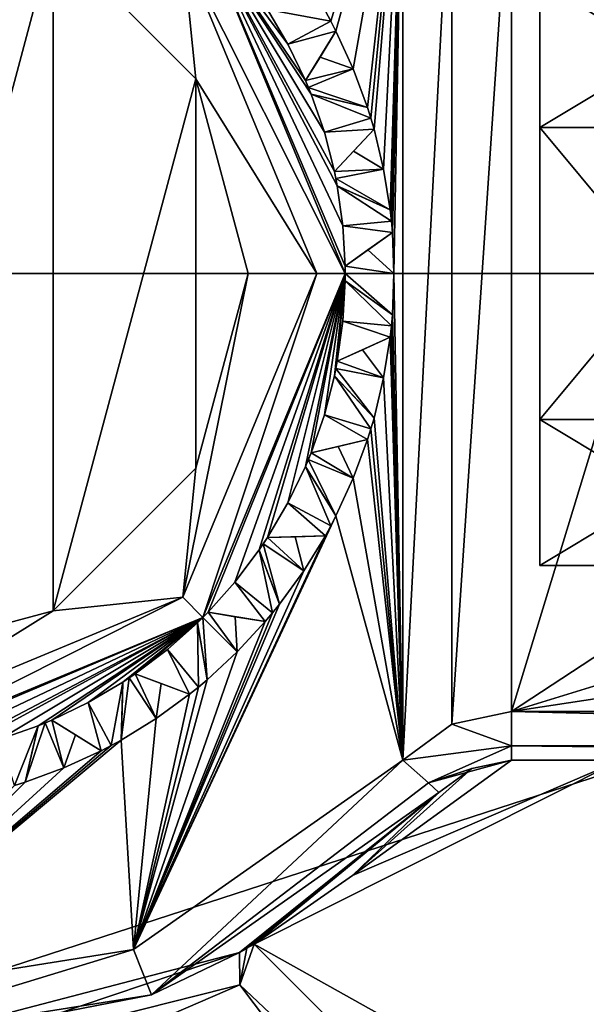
# Model space of a CAD drawing. Header units: millimetres. Extents: x -94 to 205, y -120 to 508.
# Tile 43 of 161: x 1.65 to 7.48, y -7.51 to 2.61. Entities that reach past the tile are written whole.
import ezdxf

# ---------------------------------------------------------------- set-up
doc = ezdxf.new("R2010")
doc.units = ezdxf.units.MM
doc.header["$LTSCALE"] = 65.185185
for name, color, linetype in [('151', 7, 'CONTINUOUS'), ('153', 7, 'CONTINUOUS'), ('154', 7, 'CONTINUOUS'), ('155', 7, 'CONTINUOUS'), ('156', 7, 'CONTINUOUS'), ('157', 7, 'CONTINUOUS'), ('158', 7, 'CONTINUOUS'), ('167', 7, 'CONTINUOUS'), ('171', 7, 'CONTINUOUS'), ('24', 7, 'CONTINUOUS'), ('26', 7, 'CONTINUOUS'), ('29', 7, 'CONTINUOUS'), ('30', 7, 'CONTINUOUS'), ('300', 7, 'CONTINUOUS'), ('31', 7, 'CONTINUOUS'), ('312', 7, 'CONTINUOUS'), ('314', 7, 'CONTINUOUS'), ('315', 7, 'CONTINUOUS'), ('316', 7, 'CONTINUOUS'), ('32', 7, 'CONTINUOUS'), ('33', 7, 'CONTINUOUS'), ('333', 7, 'CONTINUOUS'), ('334', 7, 'CONTINUOUS'), ('335', 7, 'CONTINUOUS'), ('34', 7, 'CONTINUOUS'), ('35', 7, 'CONTINUOUS'), ('36', 7, 'CONTINUOUS'), ('37', 7, 'CONTINUOUS'), ('38', 7, 'CONTINUOUS'), ('39', 7, 'CONTINUOUS'), ('40', 7, 'CONTINUOUS'), ('41', 7, 'CONTINUOUS'), ('42', 7, 'CONTINUOUS'), ('43', 7, 'CONTINUOUS'), ('44', 7, 'CONTINUOUS'), ('45', 7, 'CONTINUOUS'), ('46', 7, 'CONTINUOUS'), ('47', 7, 'CONTINUOUS'), ('48', 7, 'CONTINUOUS'), ('49', 7, 'CONTINUOUS'), ('50', 7, 'CONTINUOUS'), ('51', 7, 'CONTINUOUS'), ('52', 7, 'CONTINUOUS'), ('53', 7, 'CONTINUOUS'), ('54', 7, 'CONTINUOUS'), ('55', 7, 'CONTINUOUS'), ('56', 7, 'CONTINUOUS'), ('57', 7, 'CONTINUOUS'), ('58', 7, 'CONTINUOUS'), ('59', 7, 'CONTINUOUS'), ('60', 7, 'CONTINUOUS'), ('61', 7, 'CONTINUOUS'), ('784', 7, 'CONTINUOUS'), ('785', 7, 'CONTINUOUS'), ('849', 7, 'CONTINUOUS'), ('853', 7, 'CONTINUOUS'), ('859', 7, 'CONTINUOUS'), ('860', 7, 'CONTINUOUS'), ('861', 7, 'CONTINUOUS'), ('862', 7, 'CONTINUOUS'), ('863', 7, 'CONTINUOUS'), ('864', 7, 'CONTINUOUS'), ('888', 7, 'CONTINUOUS'), ('889', 7, 'CONTINUOUS')]:
    doc.layers.add(name, color=color, linetype=linetype)

msp = doc.modelspace()

# ---------------------------------------------------------------- linework, layer by layer
at = {"layer": '151', "linetype": 'CONTINUOUS'}
for points in [[(4.41, 2.357, 55), (4.199, 2.714, 55), (4.851, 2.593, 55), (4.41, 2.357, 55)], [(4.851, 2.593, 55), (4.199, 2.714, 55), (4.795, 2.695, 55), (4.851, 2.593, 55)], [(4.904, 2.49, 55), (4.41, 2.357, 55), (4.851, 2.593, 55), (4.904, 2.49, 55)], [(4.59, 1.984, 55), (4.41, 2.357, 55), (4.904, 2.49, 55), (4.59, 1.984, 55)]]:
    msp.add_3dface(points, dxfattribs=at)
at = {"layer": '153', "linetype": 'CONTINUOUS'}
for points in [[(4.795, 2.695, 43), (4.851, 2.593, 43), (4.795, 2.695, 55), (4.795, 2.695, 43)], [(4.851, 2.593, 43), (4.851, 2.593, 55), (4.795, 2.695, 55), (4.851, 2.593, 43)], [(4.851, 2.593, 43), (4.904, 2.49, 43), (4.851, 2.593, 55), (4.851, 2.593, 43)], [(4.904, 2.49, 43), (4.904, 2.49, 55), (4.851, 2.593, 55), (4.904, 2.49, 43)]]:
    msp.add_3dface(points, dxfattribs=at)
at = {"layer": '154', "linetype": 'CONTINUOUS'}
for points in [[(4.904, 2.49, 43), (4.59, 1.984, 55), (4.904, 2.49, 55), (4.904, 2.49, 43)], [(4.59, 1.984, 55), (4.904, 2.49, 43), (4.74, 2.225, 43.264), (4.59, 1.984, 55)], [(4.59, 1.984, 43.5), (4.59, 1.984, 55), (4.74, 2.225, 43.264), (4.59, 1.984, 43.5)]]:
    msp.add_3dface(points, dxfattribs=at)
at = {"layer": '155', "linetype": 'CONTINUOUS'}
for points in [[(4.785, 1.451, 55), (4.648, 1.843, 55), (5.263, 1.597, 55), (4.785, 1.451, 55)], [(5.263, 1.597, 55), (4.648, 1.843, 55), (5.228, 1.707, 55), (5.263, 1.597, 55)], [(5.296, 1.485, 55), (4.785, 1.451, 55), (5.263, 1.597, 55), (5.296, 1.485, 55)], [(4.888, 1.05, 55), (4.785, 1.451, 55), (5.296, 1.485, 55), (4.888, 1.05, 55)]]:
    msp.add_3dface(points, dxfattribs=at)
at = {"layer": '156', "linetype": 'CONTINUOUS'}
for points in [[(4.648, 1.843, 55), (4.648, 1.843, 43.5), (5.228, 1.707, 55), (4.648, 1.843, 55)], [(5.228, 1.707, 55), (4.648, 1.843, 43.5), (4.925, 1.778, 43.264), (5.228, 1.707, 55)], [(5.228, 1.707, 43), (5.228, 1.707, 55), (4.925, 1.778, 43.264), (5.228, 1.707, 43)]]:
    msp.add_3dface(points, dxfattribs=at)
at = {"layer": '157', "linetype": 'CONTINUOUS'}
for points in [[(5.228, 1.707, 43), (5.263, 1.597, 43), (5.228, 1.707, 55), (5.228, 1.707, 43)], [(5.263, 1.597, 43), (5.263, 1.597, 55), (5.228, 1.707, 55), (5.263, 1.597, 43)], [(5.263, 1.597, 43), (5.296, 1.485, 43), (5.263, 1.597, 55), (5.263, 1.597, 43)], [(5.296, 1.485, 43), (5.296, 1.485, 55), (5.263, 1.597, 55), (5.296, 1.485, 43)]]:
    msp.add_3dface(points, dxfattribs=at)
at = {"layer": '158', "linetype": 'CONTINUOUS'}
for points in [[(5.296, 1.485, 43), (4.888, 1.05, 55), (5.296, 1.485, 55), (5.296, 1.485, 43)], [(4.888, 1.05, 55), (5.296, 1.485, 43), (5.083, 1.257, 43.264), (4.888, 1.05, 55)], [(4.888, 1.05, 43.5), (4.888, 1.05, 55), (5.083, 1.257, 43.264), (4.888, 1.05, 43.5)]]:
    msp.add_3dface(points, dxfattribs=at)
at = {"layer": '167', "linetype": 'CONTINUOUS'}
for points in [[(7.828, -5, 67.5), (6.708, -5, 67.5), (6.708, -5, 43.5), (7.828, -5, 67.5)], [(20.125, -5, 68), (7.828, -5, 67.5), (6.708, -5, 43.5), (20.125, -5, 68)], [(20.125, -5, 43.5), (20.125, -5, 68), (6.708, -5, 43.5), (20.125, -5, 43.5)]]:
    msp.add_3dface(points, dxfattribs=at)
at = {"layer": '171', "linetype": 'CONTINUOUS'}
for points in [[(6.708, -5, 43.5), (6.708, -5, 67.5), (6.3, -5.087, 67.5), (6.708, -5, 43.5)], [(6.708, -5, 43.5), (6.3, -5.087, 67.5), (6.3, -5.087, 43.5), (6.708, -5, 43.5)], [(6.3, -5.087, 67.5), (5.963, -5.333, 67.5), (6.3, -5.087, 43.5), (6.3, -5.087, 67.5)], [(6.3, -5.087, 43.5), (5.963, -5.333, 67.5), (5.963, -5.333, 43.5), (6.3, -5.087, 43.5)]]:
    msp.add_3dface(points, dxfattribs=at)
at = {"layer": '24', "linetype": 'CONTINUOUS'}
for points in [[(-23.5, 0, 71), (23.5, 0, 71), (19.017, 13.807, 71), (-23.5, 0, 71)], [(-19.017, 13.807, 71), (-23.5, 0, 71), (19.017, 13.807, 71), (-19.017, 13.807, 71)], [(-19.017, -13.807, 71), (23.5, 0, 71), (-23.5, 0, 71), (-19.017, -13.807, 71)], [(19.017, -13.807, 71), (23.5, 0, 71), (-19.017, -13.807, 71), (19.017, -13.807, 71)]]:
    msp.add_3dface(points, dxfattribs=at)
at = {"layer": '26', "linetype": 'CONTINUOUS'}
for points in [[(4.795, 2.695, 43), (5.59, 5, 43), (4.851, 2.593, 43), (4.795, 2.695, 43)], [(4.851, 2.593, 43), (5.59, 5, 43), (4.904, 2.49, 43), (4.851, 2.593, 43)], [(4.904, 2.49, 43), (5.59, 5, 43), (5.081, 2.105, 43), (4.904, 2.49, 43)], [(5.081, 2.105, 43), (5.59, 5, 43), (5.228, 1.707, 43), (5.081, 2.105, 43)], [(5.228, 1.707, 43), (5.59, 5, 43), (5.263, 1.597, 43), (5.228, 1.707, 43)], [(5.263, 1.597, 43), (5.59, 5, 43), (5.296, 1.485, 43), (5.263, 1.597, 43)], [(5.296, 1.485, 43), (5.59, 5, 43), (5.394, 1.073, 43), (5.296, 1.485, 43)], [(5.59, 5, 43), (5.461, 0.655, 43), (5.394, 1.073, 43), (5.59, 5, 43)], [(5.461, 0.655, 43), (5.59, 5, 43), (5.474, 0.539, 43), (5.461, 0.655, 43)], [(5.474, 0.539, 43), (5.59, 5, 43), (5.484, 0.423, 43), (5.474, 0.539, 43)], [(5.484, 0.423, 43), (5.59, 5, 43), (5.5, 0, 43), (5.484, 0.423, 43)], [(5.59, 5, 43), (5.59, -5, 43), (5.5, 0, 43), (5.59, 5, 43)], [(5.59, 5, 43), (6.096, 4.631, 43), (5.59, -5, 43), (5.59, 5, 43)], [(5.59, -5, 43), (6.096, 4.631, 43), (6.096, -4.631, 43), (5.59, -5, 43)], [(6.096, 4.631, 43), (6.708, 4.5, 43), (6.096, -4.631, 43), (6.096, 4.631, 43)], [(6.096, -4.631, 43), (6.708, 4.5, 43), (6.708, -4.5, 43), (6.096, -4.631, 43)], [(6.708, -4.5, 43), (6.708, 4.5, 43), (9, 3, 43), (6.708, -4.5, 43)], [(9, -3, 43), (6.708, -4.5, 43), (9, 3, 43), (9, -3, 43)], [(5.5, 0, 43), (5.59, -5, 43), (5.484, -0.423, 43), (5.5, 0, 43)], [(5.484, -0.423, 43), (5.59, -5, 43), (5.474, -0.539, 43), (5.484, -0.423, 43)], [(5.474, -0.539, 43), (5.59, -5, 43), (5.461, -0.655, 43), (5.474, -0.539, 43)], [(5.461, -0.655, 43), (5.59, -5, 43), (5.394, -1.073, 43), (5.461, -0.655, 43)], [(5.394, -1.073, 43), (5.59, -5, 43), (5.296, -1.485, 43), (5.394, -1.073, 43)], [(5.296, -1.485, 43), (5.59, -5, 43), (5.263, -1.597, 43), (5.296, -1.485, 43)], [(5.263, -1.597, 43), (5.59, -5, 43), (5.228, -1.707, 43), (5.263, -1.597, 43)], [(5.228, -1.707, 43), (5.59, -5, 43), (5.081, -2.105, 43), (5.228, -1.707, 43)], [(5.081, -2.105, 43), (5.59, -5, 43), (4.904, -2.49, 43), (5.081, -2.105, 43)], [(5.59, -5, 43), (2.823, -6.948, 43), (4.904, -2.49, 43), (5.59, -5, 43)], [(4.904, -2.49, 43), (2.823, -6.948, 43), (4.851, -2.593, 43), (4.904, -2.49, 43)], [(4.851, -2.593, 43), (2.823, -6.948, 43), (4.795, -2.695, 43), (4.851, -2.593, 43)], [(4.795, -2.695, 43), (2.823, -6.948, 43), (4.573, -3.056, 43), (4.795, -2.695, 43)], [(9.293, -3.707, 43), (6.708, -4.5, 43), (9, -3, 43), (9.293, -3.707, 43)], [(4.573, -3.056, 43), (2.823, -6.948, 43), (4.324, -3.399, 43), (4.573, -3.056, 43)], [(4.324, -3.399, 43), (2.823, -6.948, 43), (4.252, -3.489, 43), (4.324, -3.399, 43)], [(4.252, -3.489, 43), (2.823, -6.948, 43), (4.177, -3.578, 43), (4.252, -3.489, 43)], [(4.177, -3.578, 43), (2.823, -6.948, 43), (3.889, -3.889, 43), (4.177, -3.578, 43)], [(10, -4, 43), (6.708, -4.5, 43), (9.293, -3.707, 43), (10, -4, 43)], [(3.889, -3.889, 43), (2.823, -6.948, 43), (3.578, -4.177, 43), (3.889, -3.889, 43)], [(13.866, -4.5, 43), (6.708, -4.5, 43), (10, -4, 43), (13.866, -4.5, 43)], [(3.578, -4.177, 43), (2.823, -6.948, 43), (3.489, -4.252, 43), (3.578, -4.177, 43)], [(3.489, -4.252, 43), (2.823, -6.948, 43), (3.399, -4.324, 43), (3.489, -4.252, 43)], [(3.399, -4.324, 43), (2.823, -6.948, 43), (3.056, -4.573, 43), (3.399, -4.324, 43)], [(3.056, -4.573, 43), (2.823, -6.948, 43), (2.695, -4.795, 43), (3.056, -4.573, 43)], [(2.823, -6.948, 43), (-0.527, -7.481, 43), (2.695, -4.795, 43), (2.823, -6.948, 43)], [(2.695, -4.795, 43), (-0.527, -7.481, 43), (2.593, -4.851, 43), (2.695, -4.795, 43)], [(2.593, -4.851, 43), (-0.527, -7.481, 43), (2.49, -4.904, 43), (2.593, -4.851, 43)], [(2.49, -4.904, 43), (-0.527, -7.481, 43), (2.105, -5.081, 43), (2.49, -4.904, 43)], [(2.105, -5.081, 43), (-0.527, -7.481, 43), (1.707, -5.228, 43), (2.105, -5.081, 43)], [(1.707, -5.228, 43), (-0.527, -7.481, 43), (1.597, -5.263, 43), (1.707, -5.228, 43)]]:
    msp.add_3dface(points, dxfattribs=at)
at = {"layer": '29', "linetype": 'CONTINUOUS'}
for points in [[(4.59, 1.984, 55), (4.648, 1.843, 55), (3.536, 3.536, 68), (4.59, 1.984, 55)], [(3.536, 3.536, 68), (4.648, 1.843, 55), (4.785, 1.451, 55), (3.536, 3.536, 68)], [(4.41, 2.357, 55), (4.59, 1.984, 55), (3.536, 3.536, 68), (4.41, 2.357, 55)], [(4.199, 2.714, 55), (4.41, 2.357, 55), (3.536, 3.536, 68), (4.199, 2.714, 55)], [(5, 0, 68), (3.536, 3.536, 68), (4.999, 0.076, 55), (5, 0, 68)], [(4.999, 0.076, 55), (3.536, 3.536, 68), (4.976, 0.49, 55), (4.999, 0.076, 55)], [(4.976, 0.49, 55), (3.536, 3.536, 68), (4.918, 0.9, 55), (4.976, 0.49, 55)], [(4.918, 0.9, 55), (3.536, 3.536, 68), (4.888, 1.05, 55), (4.918, 0.9, 55)], [(4.888, 1.05, 55), (3.536, 3.536, 68), (4.785, 1.451, 55), (4.888, 1.05, 55)], [(4.648, 1.843, 43.5), (4.648, 1.843, 55), (4.59, 1.984, 55), (4.648, 1.843, 43.5)], [(4.619, 1.913, 43.5), (4.648, 1.843, 43.5), (4.59, 1.984, 55), (4.619, 1.913, 43.5)], [(4.59, 1.984, 43.5), (4.619, 1.913, 43.5), (4.59, 1.984, 55), (4.59, 1.984, 43.5)], [(4.918, 0.9, 43.5), (4.918, 0.9, 55), (4.888, 1.05, 55), (4.918, 0.9, 43.5)], [(4.904, 0.975, 43.5), (4.918, 0.9, 43.5), (4.888, 1.05, 55), (4.904, 0.975, 43.5)], [(4.888, 1.05, 43.5), (4.904, 0.975, 43.5), (4.888, 1.05, 55), (4.888, 1.05, 43.5)], [(5, 0, 43.5), (5, 0, 68), (4.999, 0.076, 55), (5, 0, 43.5)], [(4.999, 0.076, 43.5), (5, 0, 43.5), (4.999, 0.076, 55), (4.999, 0.076, 43.5)], [(4.999, -0.076, 43.5), (5, 0, 68), (5, 0, 43.5), (4.999, -0.076, 43.5)], [(3.536, -3.536, 68), (5, 0, 68), (3.589, -3.481, 55), (3.536, -3.536, 68)], [(3.589, -3.481, 55), (5, 0, 68), (3.865, -3.172, 55), (3.589, -3.481, 55)], [(3.865, -3.172, 55), (5, 0, 68), (4.114, -2.841, 55), (3.865, -3.172, 55)], [(4.114, -2.841, 55), (5, 0, 68), (4.199, -2.714, 55), (4.114, -2.841, 55)], [(4.199, -2.714, 55), (5, 0, 68), (4.41, -2.357, 55), (4.199, -2.714, 55)], [(4.41, -2.357, 55), (5, 0, 68), (4.59, -1.984, 55), (4.41, -2.357, 55)], [(4.59, -1.984, 55), (5, 0, 68), (4.648, -1.843, 55), (4.59, -1.984, 55)], [(4.648, -1.843, 55), (5, 0, 68), (4.785, -1.451, 55), (4.648, -1.843, 55)], [(4.785, -1.451, 55), (5, 0, 68), (4.888, -1.05, 55), (4.785, -1.451, 55)], [(4.888, -1.05, 55), (5, 0, 68), (4.918, -0.9, 55), (4.888, -1.05, 55)], [(4.918, -0.9, 55), (5, 0, 68), (4.976, -0.49, 55), (4.918, -0.9, 55)], [(4.976, -0.49, 55), (5, 0, 68), (4.999, -0.076, 55), (4.976, -0.49, 55)], [(4.999, -0.076, 55), (5, 0, 68), (4.999, -0.076, 43.5), (4.999, -0.076, 55)], [(4.888, -1.05, 43.5), (4.888, -1.05, 55), (4.918, -0.9, 55), (4.888, -1.05, 43.5)], [(4.904, -0.975, 43.5), (4.888, -1.05, 43.5), (4.918, -0.9, 55), (4.904, -0.975, 43.5)], [(4.918, -0.9, 43.5), (4.904, -0.975, 43.5), (4.918, -0.9, 55), (4.918, -0.9, 43.5)], [(4.59, -1.984, 43.5), (4.59, -1.984, 55), (4.648, -1.843, 55), (4.59, -1.984, 43.5)], [(4.619, -1.913, 43.5), (4.59, -1.984, 43.5), (4.648, -1.843, 55), (4.619, -1.913, 43.5)], [(4.648, -1.843, 43.5), (4.619, -1.913, 43.5), (4.648, -1.843, 55), (4.648, -1.843, 43.5)], [(4.114, -2.841, 43.5), (4.114, -2.841, 55), (4.199, -2.714, 55), (4.114, -2.841, 43.5)], [(4.157, -2.778, 43.5), (4.114, -2.841, 43.5), (4.199, -2.714, 55), (4.157, -2.778, 43.5)], [(4.199, -2.714, 43.5), (4.157, -2.778, 43.5), (4.199, -2.714, 55), (4.199, -2.714, 43.5)], [(0, -5, 68), (3.536, -3.536, 68), (0.076, -4.999, 55), (0, -5, 68)], [(0.076, -4.999, 55), (3.536, -3.536, 68), (0.49, -4.976, 55), (0.076, -4.999, 55)], [(0.49, -4.976, 55), (3.536, -3.536, 68), (0.9, -4.918, 55), (0.49, -4.976, 55)], [(0.9, -4.918, 55), (3.536, -3.536, 68), (1.05, -4.888, 55), (0.9, -4.918, 55)], [(1.05, -4.888, 55), (3.536, -3.536, 68), (1.451, -4.785, 55), (1.05, -4.888, 55)], [(1.451, -4.785, 55), (3.536, -3.536, 68), (1.843, -4.648, 55), (1.451, -4.785, 55)], [(1.843, -4.648, 55), (3.536, -3.536, 68), (1.984, -4.59, 55), (1.843, -4.648, 55)], [(1.984, -4.59, 55), (3.536, -3.536, 68), (2.357, -4.41, 55), (1.984, -4.59, 55)], [(2.357, -4.41, 55), (3.536, -3.536, 68), (2.714, -4.199, 55), (2.357, -4.41, 55)], [(2.714, -4.199, 55), (3.536, -3.536, 68), (2.841, -4.114, 55), (2.714, -4.199, 55)], [(2.841, -4.114, 55), (3.536, -3.536, 68), (3.172, -3.865, 55), (2.841, -4.114, 55)], [(3.172, -3.865, 55), (3.536, -3.536, 68), (3.481, -3.589, 55), (3.172, -3.865, 55)], [(3.481, -3.589, 55), (3.536, -3.536, 68), (3.481, -3.589, 43.5), (3.481, -3.589, 55)], [(3.481, -3.589, 43.5), (3.536, -3.536, 68), (3.536, -3.536, 43.5), (3.481, -3.589, 43.5)], [(3.536, -3.536, 43.5), (3.536, -3.536, 68), (3.589, -3.481, 55), (3.536, -3.536, 43.5)], [(3.589, -3.481, 43.5), (3.536, -3.536, 43.5), (3.589, -3.481, 55), (3.589, -3.481, 43.5)], [(2.714, -4.199, 43.5), (2.714, -4.199, 55), (2.841, -4.114, 55), (2.714, -4.199, 43.5)], [(2.778, -4.157, 43.5), (2.714, -4.199, 43.5), (2.841, -4.114, 55), (2.778, -4.157, 43.5)], [(2.841, -4.114, 43.5), (2.778, -4.157, 43.5), (2.841, -4.114, 55), (2.841, -4.114, 43.5)], [(1.843, -4.648, 43.5), (1.843, -4.648, 55), (1.984, -4.59, 55), (1.843, -4.648, 43.5)], [(1.913, -4.619, 43.5), (1.843, -4.648, 43.5), (1.984, -4.59, 55), (1.913, -4.619, 43.5)], [(1.984, -4.59, 43.5), (1.913, -4.619, 43.5), (1.984, -4.59, 55), (1.984, -4.59, 43.5)]]:
    msp.add_3dface(points, dxfattribs=at)
at = {"layer": '30', "linetype": 'CONTINUOUS'}
for points in [[(5.484, 0.423, 43), (5.5, 0, 43), (5.23, 0.242, 43.264), (5.484, 0.423, 43)], [(5.5, 0, 43), (4.999, 0.076, 43.5), (5.23, 0.242, 43.264), (5.5, 0, 43)], [(5.5, 0, 43), (5, 0, 43.5), (4.999, 0.076, 43.5), (5.5, 0, 43)], [(5.484, -0.423, 43), (4.999, -0.076, 43.5), (5, 0, 43.5), (5.484, -0.423, 43)], [(5.5, 0, 43), (5.484, -0.423, 43), (5, 0, 43.5), (5.5, 0, 43)], [(4.999, -0.076, 43.5), (5.484, -0.423, 43), (5.23, -0.242, 43.264), (4.999, -0.076, 43.5)]]:
    msp.add_3dface(points, dxfattribs=at)
at = {"layer": '300', "linetype": 'CONTINUOUS'}
for points in [[(3.914, -7.311, 68.707), (0, -8.293, 68.707), (3.913, -6.978, 68), (3.914, -7.311, 68.707)], [(3.913, -6.978, 68), (0, -8.293, 68.707), (0, -8, 68), (3.913, -6.978, 68)], [(3.914, -7.311, 68.707), (4.346, -7.881, 69), (0, -9, 69), (3.914, -7.311, 68.707)], [(0, -8.293, 68.707), (3.914, -7.311, 68.707), (0, -9, 69), (0, -8.293, 68.707)]]:
    msp.add_3dface(points, dxfattribs=at)
at = {"layer": '31', "linetype": 'CONTINUOUS'}
for points in [[(4.976, 0.49, 55), (4.918, 0.9, 55), (5.474, 0.539, 55), (4.976, 0.49, 55)], [(5.474, 0.539, 55), (4.918, 0.9, 55), (5.461, 0.655, 55), (5.474, 0.539, 55)], [(5.484, 0.423, 55), (4.976, 0.49, 55), (5.474, 0.539, 55), (5.484, 0.423, 55)], [(4.999, 0.076, 55), (4.976, 0.49, 55), (5.484, 0.423, 55), (4.999, 0.076, 55)]]:
    msp.add_3dface(points, dxfattribs=at)
at = {"layer": '312', "linetype": 'CONTINUOUS'}
for points in [[(1.996, 3.466, 69), (3.328, 3.328, 68.707), (3.463, 2.002, 69), (1.996, 3.466, 69)], [(3.536, 3.536, 68), (5, 0, 68), (3.328, 3.328, 68.707), (3.536, 3.536, 68)], [(5, 0, 68), (4.707, 0, 68.707), (3.328, 3.328, 68.707), (5, 0, 68)], [(3.328, 3.328, 68.707), (4.707, 0, 68.707), (3.463, 2.002, 69), (3.328, 3.328, 68.707)], [(3.463, 2.002, 69), (4.707, 0, 68.707), (4, 0, 69), (3.463, 2.002, 69)], [(3.536, -3.536, 68), (3.328, -3.328, 68.707), (4.707, 0, 68.707), (3.536, -3.536, 68)], [(4.707, 0, 68.707), (3.328, -3.328, 68.707), (4, 0, 69), (4.707, 0, 68.707)], [(4, 0, 69), (3.328, -3.328, 68.707), (3.463, -2.002, 69), (4, 0, 69)], [(5, 0, 68), (3.536, -3.536, 68), (4.707, 0, 68.707), (5, 0, 68)], [(3.463, -2.002, 69), (3.328, -3.328, 68.707), (1.996, -3.466, 69), (3.463, -2.002, 69)], [(3.536, -3.536, 68), (0, -5, 68), (3.328, -3.328, 68.707), (3.536, -3.536, 68)], [(0, -5, 68), (0, -4.707, 68.707), (3.328, -3.328, 68.707), (0, -5, 68)], [(3.328, -3.328, 68.707), (0, -4.707, 68.707), (1.996, -3.466, 69), (3.328, -3.328, 68.707)], [(0, -4.707, 68.707), (0, -4, 69), (1.996, -3.466, 69), (0, -4.707, 68.707)]]:
    msp.add_3dface(points, dxfattribs=at)
at = {"layer": '314', "linetype": 'CONTINUOUS'}
for points in [[(7, 1.5, 46.402), (7, 3, 49), (7, -1.5, 46.402), (7, 1.5, 46.402)], [(7, -1.5, 46.402), (7, 3, 49), (7, -3, 49), (7, -1.5, 46.402)], [(7, -3, 49), (7, 3, 49), (7, 1.5, 51.598), (7, -3, 49)], [(7, -1.5, 51.598), (7, -3, 49), (7, 1.5, 51.598), (7, -1.5, 51.598)]]:
    msp.add_3dface(points, dxfattribs=at)
at = {"layer": '315', "linetype": 'CONTINUOUS'}
for points in [[(9.5, 3, 49), (9.5, 1.5, 51.598), (7, 3, 49), (9.5, 3, 49)], [(7, 3, 49), (9.5, 1.5, 51.598), (7, 1.5, 51.598), (7, 3, 49)], [(9.5, 1.5, 51.598), (9.5, -1.5, 51.598), (7, 1.5, 51.598), (9.5, 1.5, 51.598)], [(9.5, -1.5, 51.598), (7, -1.5, 51.598), (7, 1.5, 51.598), (9.5, -1.5, 51.598)], [(9.5, -1.5, 51.598), (9.5, -3, 49), (7, -1.5, 51.598), (9.5, -1.5, 51.598)], [(9.5, -3, 49), (7, -3, 49), (7, -1.5, 51.598), (9.5, -3, 49)]]:
    msp.add_3dface(points, dxfattribs=at)
at = {"layer": '316', "linetype": 'CONTINUOUS'}
for points in [[(9.5, 3, 49), (7, 3, 49), (7, 1.5, 46.402), (9.5, 3, 49)], [(9.5, 3, 49), (7, 1.5, 46.402), (9.5, 1.5, 46.402), (9.5, 3, 49)], [(7, 1.5, 46.402), (7, -1.5, 46.402), (9.5, 1.5, 46.402), (7, 1.5, 46.402)], [(9.5, 1.5, 46.402), (7, -1.5, 46.402), (9.5, -1.5, 46.402), (9.5, 1.5, 46.402)], [(7, -3, 49), (9.5, -3, 49), (9.5, -1.5, 46.402), (7, -3, 49)], [(7, -1.5, 46.402), (7, -3, 49), (9.5, -1.5, 46.402), (7, -1.5, 46.402)]]:
    msp.add_3dface(points, dxfattribs=at)
at = {"layer": '32', "linetype": 'CONTINUOUS'}
for points in [[(4.918, 0.9, 55), (4.918, 0.9, 43.5), (5.461, 0.655, 55), (4.918, 0.9, 55)], [(5.461, 0.655, 55), (4.918, 0.9, 43.5), (5.177, 0.783, 43.264), (5.461, 0.655, 55)], [(5.461, 0.655, 43), (5.461, 0.655, 55), (5.177, 0.783, 43.264), (5.461, 0.655, 43)]]:
    msp.add_3dface(points, dxfattribs=at)
at = {"layer": '33', "linetype": 'CONTINUOUS'}
for points in [[(5.461, 0.655, 43), (5.474, 0.539, 43), (5.461, 0.655, 55), (5.461, 0.655, 43)], [(5.474, 0.539, 43), (5.474, 0.539, 55), (5.461, 0.655, 55), (5.474, 0.539, 43)], [(5.474, 0.539, 43), (5.484, 0.423, 43), (5.474, 0.539, 55), (5.474, 0.539, 43)], [(5.484, 0.423, 43), (5.484, 0.423, 55), (5.474, 0.539, 55), (5.484, 0.423, 43)]]:
    msp.add_3dface(points, dxfattribs=at)
at = {"layer": '333', "linetype": 'CONTINUOUS'}
for points in [[(6.708, -4.5, 43), (13.866, -4.5, 43), (20.636, -4.842, 43.135), (6.708, -4.5, 43)], [(6.708, -4.5, 43), (20.636, -4.842, 43.135), (6.708, -4.854, 43.146), (6.708, -4.5, 43)], [(20.636, -4.842, 43.135), (20.404, -4.932, 43.248), (6.708, -4.854, 43.146), (20.636, -4.842, 43.135)], [(20.125, -5, 43.5), (6.708, -5, 43.5), (6.708, -4.854, 43.146), (20.125, -5, 43.5)], [(20.239, -4.975, 43.343), (20.125, -5, 43.5), (6.708, -4.854, 43.146), (20.239, -4.975, 43.343)], [(20.404, -4.932, 43.248), (20.239, -4.975, 43.343), (6.708, -4.854, 43.146), (20.404, -4.932, 43.248)]]:
    msp.add_3dface(points, dxfattribs=at)
at = {"layer": '334', "linetype": 'CONTINUOUS'}
for points in [[(6.096, -4.631, 43), (6.708, -4.5, 43), (6.708, -4.854, 43.146), (6.096, -4.631, 43)], [(5.59, -5, 43), (6.096, -4.631, 43), (6.708, -4.854, 43.146), (5.59, -5, 43)], [(5.59, -5, 43), (6.708, -4.854, 43.146), (5.854, -5.236, 43.146), (5.59, -5, 43)], [(6.708, -4.854, 43.146), (6.708, -5, 43.5), (5.854, -5.236, 43.146), (6.708, -4.854, 43.146)], [(6.708, -5, 43.5), (6.3, -5.087, 43.5), (5.854, -5.236, 43.146), (6.708, -5, 43.5)], [(6.3, -5.087, 43.5), (5.963, -5.333, 43.5), (5.854, -5.236, 43.146), (6.3, -5.087, 43.5)]]:
    msp.add_3dface(points, dxfattribs=at)
at = {"layer": '335', "linetype": 'CONTINUOUS'}
for points in [[(2.823, -6.948, 43), (5.59, -5, 43), (3.007, -7.413, 43.5), (2.823, -6.948, 43)], [(5.59, -5, 43), (5.854, -5.236, 43.146), (3.007, -7.413, 43.5), (5.59, -5, 43)], [(5.854, -5.236, 43.146), (5.963, -5.333, 43.5), (3.007, -7.413, 43.5), (5.854, -5.236, 43.146)], [(-0.527, -7.481, 43), (2.823, -6.948, 43), (-0.562, -7.98, 43.5), (-0.527, -7.481, 43)], [(-0.562, -7.98, 43.5), (2.823, -6.948, 43), (3.007, -7.413, 43.5), (-0.562, -7.98, 43.5)]]:
    msp.add_3dface(points, dxfattribs=at)
at = {"layer": '34', "linetype": 'CONTINUOUS'}
for points in [[(4.999, 0.076, 55), (5.484, 0.423, 43), (5.23, 0.242, 43.264), (4.999, 0.076, 55)], [(5.484, 0.423, 43), (4.999, 0.076, 55), (5.484, 0.423, 55), (5.484, 0.423, 43)], [(4.999, 0.076, 43.5), (4.999, 0.076, 55), (5.23, 0.242, 43.264), (4.999, 0.076, 43.5)]]:
    msp.add_3dface(points, dxfattribs=at)
at = {"layer": '35', "linetype": 'CONTINUOUS'}
for points in [[(4.976, -0.49, 55), (4.999, -0.076, 55), (5.474, -0.539, 55), (4.976, -0.49, 55)], [(5.474, -0.539, 55), (4.999, -0.076, 55), (5.484, -0.423, 55), (5.474, -0.539, 55)], [(4.918, -0.9, 55), (4.976, -0.49, 55), (5.461, -0.655, 55), (4.918, -0.9, 55)], [(5.461, -0.655, 55), (4.976, -0.49, 55), (5.474, -0.539, 55), (5.461, -0.655, 55)]]:
    msp.add_3dface(points, dxfattribs=at)
at = {"layer": '36', "linetype": 'CONTINUOUS'}
for points in [[(4.999, -0.076, 55), (4.999, -0.076, 43.5), (5.484, -0.423, 55), (4.999, -0.076, 55)], [(4.999, -0.076, 43.5), (5.23, -0.242, 43.264), (5.484, -0.423, 55), (4.999, -0.076, 43.5)], [(5.23, -0.242, 43.264), (5.484, -0.423, 43), (5.484, -0.423, 55), (5.23, -0.242, 43.264)]]:
    msp.add_3dface(points, dxfattribs=at)
at = {"layer": '37', "linetype": 'CONTINUOUS'}
for points in [[(5.484, -0.423, 43), (5.474, -0.539, 43), (5.484, -0.423, 55), (5.484, -0.423, 43)], [(5.474, -0.539, 43), (5.474, -0.539, 55), (5.484, -0.423, 55), (5.474, -0.539, 43)], [(5.474, -0.539, 43), (5.461, -0.655, 43), (5.474, -0.539, 55), (5.474, -0.539, 43)], [(5.461, -0.655, 43), (5.461, -0.655, 55), (5.474, -0.539, 55), (5.461, -0.655, 43)]]:
    msp.add_3dface(points, dxfattribs=at)
at = {"layer": '38', "linetype": 'CONTINUOUS'}
for points in [[(5.461, -0.655, 43), (4.918, -0.9, 55), (5.461, -0.655, 55), (5.461, -0.655, 43)], [(4.918, -0.9, 55), (5.461, -0.655, 43), (5.177, -0.783, 43.264), (4.918, -0.9, 55)], [(4.918, -0.9, 43.5), (4.918, -0.9, 55), (5.177, -0.783, 43.264), (4.918, -0.9, 43.5)]]:
    msp.add_3dface(points, dxfattribs=at)
at = {"layer": '39', "linetype": 'CONTINUOUS'}
for points in [[(4.785, -1.451, 55), (4.888, -1.05, 55), (5.263, -1.597, 55), (4.785, -1.451, 55)], [(5.263, -1.597, 55), (4.888, -1.05, 55), (5.296, -1.485, 55), (5.263, -1.597, 55)], [(4.648, -1.843, 55), (4.785, -1.451, 55), (5.228, -1.707, 55), (4.648, -1.843, 55)], [(5.228, -1.707, 55), (4.785, -1.451, 55), (5.263, -1.597, 55), (5.228, -1.707, 55)]]:
    msp.add_3dface(points, dxfattribs=at)
at = {"layer": '40', "linetype": 'CONTINUOUS'}
for points in [[(4.888, -1.05, 55), (4.888, -1.05, 43.5), (5.296, -1.485, 55), (4.888, -1.05, 55)], [(5.296, -1.485, 55), (4.888, -1.05, 43.5), (5.083, -1.257, 43.264), (5.296, -1.485, 55)], [(5.296, -1.485, 43), (5.296, -1.485, 55), (5.083, -1.257, 43.264), (5.296, -1.485, 43)]]:
    msp.add_3dface(points, dxfattribs=at)
at = {"layer": '41', "linetype": 'CONTINUOUS'}
for points in [[(5.296, -1.485, 43), (5.263, -1.597, 43), (5.296, -1.485, 55), (5.296, -1.485, 43)], [(5.263, -1.597, 43), (5.263, -1.597, 55), (5.296, -1.485, 55), (5.263, -1.597, 43)], [(5.263, -1.597, 43), (5.228, -1.707, 43), (5.263, -1.597, 55), (5.263, -1.597, 43)], [(5.228, -1.707, 43), (5.228, -1.707, 55), (5.263, -1.597, 55), (5.228, -1.707, 43)]]:
    msp.add_3dface(points, dxfattribs=at)
at = {"layer": '42', "linetype": 'CONTINUOUS'}
for points in [[(5.228, -1.707, 43), (4.648, -1.843, 55), (5.228, -1.707, 55), (5.228, -1.707, 43)], [(4.648, -1.843, 55), (5.228, -1.707, 43), (4.925, -1.778, 43.264), (4.648, -1.843, 55)], [(4.648, -1.843, 43.5), (4.648, -1.843, 55), (4.925, -1.778, 43.264), (4.648, -1.843, 43.5)]]:
    msp.add_3dface(points, dxfattribs=at)
at = {"layer": '43', "linetype": 'CONTINUOUS'}
for points in [[(4.41, -2.357, 55), (4.59, -1.984, 55), (4.851, -2.593, 55), (4.41, -2.357, 55)], [(4.851, -2.593, 55), (4.59, -1.984, 55), (4.904, -2.49, 55), (4.851, -2.593, 55)], [(4.199, -2.714, 55), (4.41, -2.357, 55), (4.795, -2.695, 55), (4.199, -2.714, 55)], [(4.795, -2.695, 55), (4.41, -2.357, 55), (4.851, -2.593, 55), (4.795, -2.695, 55)]]:
    msp.add_3dface(points, dxfattribs=at)
at = {"layer": '44', "linetype": 'CONTINUOUS'}
for points in [[(4.59, -1.984, 55), (4.59, -1.984, 43.5), (4.904, -2.49, 55), (4.59, -1.984, 55)], [(4.904, -2.49, 55), (4.59, -1.984, 43.5), (4.74, -2.225, 43.264), (4.904, -2.49, 55)], [(4.904, -2.49, 43), (4.904, -2.49, 55), (4.74, -2.225, 43.264), (4.904, -2.49, 43)]]:
    msp.add_3dface(points, dxfattribs=at)
at = {"layer": '45', "linetype": 'CONTINUOUS'}
for points in [[(4.904, -2.49, 43), (4.851, -2.593, 43), (4.904, -2.49, 55), (4.904, -2.49, 43)], [(4.851, -2.593, 43), (4.851, -2.593, 55), (4.904, -2.49, 55), (4.851, -2.593, 43)], [(4.851, -2.593, 43), (4.795, -2.695, 43), (4.851, -2.593, 55), (4.851, -2.593, 43)], [(4.795, -2.695, 43), (4.795, -2.695, 55), (4.851, -2.593, 55), (4.795, -2.695, 43)]]:
    msp.add_3dface(points, dxfattribs=at)
at = {"layer": '46', "linetype": 'CONTINUOUS'}
for points in [[(4.795, -2.695, 43), (4.199, -2.714, 55), (4.795, -2.695, 55), (4.795, -2.695, 43)], [(4.199, -2.714, 55), (4.795, -2.695, 43), (4.483, -2.705, 43.264), (4.199, -2.714, 55)], [(4.199, -2.714, 43.5), (4.199, -2.714, 55), (4.483, -2.705, 43.264), (4.199, -2.714, 43.5)]]:
    msp.add_3dface(points, dxfattribs=at)
at = {"layer": '47', "linetype": 'CONTINUOUS'}
for points in [[(3.865, -3.172, 55), (4.114, -2.841, 55), (4.252, -3.489, 55), (3.865, -3.172, 55)], [(4.252, -3.489, 55), (4.114, -2.841, 55), (4.324, -3.399, 55), (4.252, -3.489, 55)], [(3.589, -3.481, 55), (3.865, -3.172, 55), (4.177, -3.578, 55), (3.589, -3.481, 55)], [(4.177, -3.578, 55), (3.865, -3.172, 55), (4.252, -3.489, 55), (4.177, -3.578, 55)]]:
    msp.add_3dface(points, dxfattribs=at)
at = {"layer": '48', "linetype": 'CONTINUOUS'}
for points in [[(4.114, -2.841, 55), (4.114, -2.841, 43.5), (4.324, -3.399, 55), (4.114, -2.841, 55)], [(4.324, -3.399, 55), (4.114, -2.841, 43.5), (4.214, -3.107, 43.264), (4.324, -3.399, 55)], [(4.324, -3.399, 43), (4.324, -3.399, 55), (4.214, -3.107, 43.264), (4.324, -3.399, 43)]]:
    msp.add_3dface(points, dxfattribs=at)
at = {"layer": '49', "linetype": 'CONTINUOUS'}
for points in [[(4.324, -3.399, 43), (4.252, -3.489, 43), (4.324, -3.399, 55), (4.324, -3.399, 43)], [(4.252, -3.489, 43), (4.252, -3.489, 55), (4.324, -3.399, 55), (4.252, -3.489, 43)], [(4.252, -3.489, 43), (4.177, -3.578, 43), (4.252, -3.489, 55), (4.252, -3.489, 43)], [(4.177, -3.578, 43), (4.177, -3.578, 55), (4.252, -3.489, 55), (4.177, -3.578, 43)]]:
    msp.add_3dface(points, dxfattribs=at)
at = {"layer": '50', "linetype": 'CONTINUOUS'}
for points in [[(4.177, -3.578, 43), (3.589, -3.481, 55), (4.177, -3.578, 55), (4.177, -3.578, 43)], [(3.589, -3.481, 55), (4.177, -3.578, 43), (3.869, -3.527, 43.264), (3.589, -3.481, 55)], [(3.589, -3.481, 43.5), (3.589, -3.481, 55), (3.869, -3.527, 43.264), (3.589, -3.481, 43.5)]]:
    msp.add_3dface(points, dxfattribs=at)
at = {"layer": '51', "linetype": 'CONTINUOUS'}
for points in [[(3.172, -3.865, 55), (3.481, -3.589, 55), (3.489, -4.252, 55), (3.172, -3.865, 55)], [(3.489, -4.252, 55), (3.481, -3.589, 55), (3.578, -4.177, 55), (3.489, -4.252, 55)], [(2.841, -4.114, 55), (3.172, -3.865, 55), (3.399, -4.324, 55), (2.841, -4.114, 55)], [(3.399, -4.324, 55), (3.172, -3.865, 55), (3.489, -4.252, 55), (3.399, -4.324, 55)]]:
    msp.add_3dface(points, dxfattribs=at)
at = {"layer": '52', "linetype": 'CONTINUOUS'}
for points in [[(3.481, -3.589, 55), (3.481, -3.589, 43.5), (3.578, -4.177, 55), (3.481, -3.589, 55)], [(3.578, -4.177, 55), (3.481, -3.589, 43.5), (3.527, -3.869, 43.264), (3.578, -4.177, 55)], [(3.578, -4.177, 43), (3.578, -4.177, 55), (3.527, -3.869, 43.264), (3.578, -4.177, 43)]]:
    msp.add_3dface(points, dxfattribs=at)
at = {"layer": '53', "linetype": 'CONTINUOUS'}
for points in [[(3.578, -4.177, 43), (3.489, -4.252, 43), (3.578, -4.177, 55), (3.578, -4.177, 43)], [(3.489, -4.252, 43), (3.489, -4.252, 55), (3.578, -4.177, 55), (3.489, -4.252, 43)], [(3.489, -4.252, 43), (3.399, -4.324, 43), (3.489, -4.252, 55), (3.489, -4.252, 43)], [(3.399, -4.324, 43), (3.399, -4.324, 55), (3.489, -4.252, 55), (3.399, -4.324, 43)]]:
    msp.add_3dface(points, dxfattribs=at)
at = {"layer": '54', "linetype": 'CONTINUOUS'}
for points in [[(3.399, -4.324, 43), (2.841, -4.114, 55), (3.399, -4.324, 55), (3.399, -4.324, 43)], [(2.841, -4.114, 55), (3.399, -4.324, 43), (3.107, -4.214, 43.264), (2.841, -4.114, 55)], [(2.841, -4.114, 43.5), (2.841, -4.114, 55), (3.107, -4.214, 43.264), (2.841, -4.114, 43.5)]]:
    msp.add_3dface(points, dxfattribs=at)
at = {"layer": '55', "linetype": 'CONTINUOUS'}
for points in [[(2.357, -4.41, 55), (2.714, -4.199, 55), (2.593, -4.851, 55), (2.357, -4.41, 55)], [(2.593, -4.851, 55), (2.714, -4.199, 55), (2.695, -4.795, 55), (2.593, -4.851, 55)], [(1.984, -4.59, 55), (2.357, -4.41, 55), (2.49, -4.904, 55), (1.984, -4.59, 55)], [(2.49, -4.904, 55), (2.357, -4.41, 55), (2.593, -4.851, 55), (2.49, -4.904, 55)]]:
    msp.add_3dface(points, dxfattribs=at)
at = {"layer": '56', "linetype": 'CONTINUOUS'}
for points in [[(2.714, -4.199, 55), (2.714, -4.199, 43.5), (2.695, -4.795, 55), (2.714, -4.199, 55)], [(2.695, -4.795, 55), (2.714, -4.199, 43.5), (2.705, -4.483, 43.264), (2.695, -4.795, 55)], [(2.695, -4.795, 43), (2.695, -4.795, 55), (2.705, -4.483, 43.264), (2.695, -4.795, 43)]]:
    msp.add_3dface(points, dxfattribs=at)
at = {"layer": '57', "linetype": 'CONTINUOUS'}
for points in [[(2.593, -4.851, 43), (2.49, -4.904, 43), (2.593, -4.851, 55), (2.593, -4.851, 43)], [(2.49, -4.904, 43), (2.49, -4.904, 55), (2.593, -4.851, 55), (2.49, -4.904, 43)], [(2.695, -4.795, 43), (2.593, -4.851, 43), (2.695, -4.795, 55), (2.695, -4.795, 43)], [(2.593, -4.851, 43), (2.593, -4.851, 55), (2.695, -4.795, 55), (2.593, -4.851, 43)]]:
    msp.add_3dface(points, dxfattribs=at)
at = {"layer": '58', "linetype": 'CONTINUOUS'}
for points in [[(2.49, -4.904, 43), (1.984, -4.59, 55), (2.49, -4.904, 55), (2.49, -4.904, 43)], [(1.984, -4.59, 55), (2.49, -4.904, 43), (2.225, -4.74, 43.264), (1.984, -4.59, 55)], [(1.984, -4.59, 43.5), (1.984, -4.59, 55), (2.225, -4.74, 43.264), (1.984, -4.59, 43.5)]]:
    msp.add_3dface(points, dxfattribs=at)
at = {"layer": '59', "linetype": 'CONTINUOUS'}
for points in [[(1.451, -4.785, 55), (1.843, -4.648, 55), (1.597, -5.263, 55), (1.451, -4.785, 55)], [(1.597, -5.263, 55), (1.843, -4.648, 55), (1.707, -5.228, 55), (1.597, -5.263, 55)]]:
    msp.add_3dface(points, dxfattribs=at)
at = {"layer": '60', "linetype": 'CONTINUOUS'}
for points in [[(1.843, -4.648, 55), (1.843, -4.648, 43.5), (1.707, -5.228, 55), (1.843, -4.648, 55)], [(1.707, -5.228, 55), (1.843, -4.648, 43.5), (1.778, -4.925, 43.264), (1.707, -5.228, 55)], [(1.707, -5.228, 43), (1.707, -5.228, 55), (1.778, -4.925, 43.264), (1.707, -5.228, 43)]]:
    msp.add_3dface(points, dxfattribs=at)
at = {"layer": '61', "linetype": 'CONTINUOUS'}
for points in [[(1.707, -5.228, 43), (1.597, -5.263, 43), (1.707, -5.228, 55), (1.707, -5.228, 43)], [(1.597, -5.263, 43), (1.597, -5.263, 55), (1.707, -5.228, 55), (1.597, -5.263, 43)]]:
    msp.add_3dface(points, dxfattribs=at)
at = {"layer": '784', "linetype": 'CONTINUOUS'}
for points in [[(3.914, -7.311, 68.707), (3.913, -6.978, 68), (3.988, -6.935, 67.751), (3.914, -7.311, 68.707)], [(14.078, -16.906, 67.5), (3.914, -7.311, 68.707), (4.063, -6.891, 67.5), (14.078, -16.906, 67.5)], [(4.063, -6.891, 67.5), (3.914, -7.311, 68.707), (3.988, -6.935, 67.751), (4.063, -6.891, 67.5)], [(14.078, -16.906, 67.5), (4.346, -7.881, 69), (3.914, -7.311, 68.707), (14.078, -16.906, 67.5)]]:
    msp.add_3dface(points, dxfattribs=at)
at = {"layer": '785', "linetype": 'CONTINUOUS'}
for points in [[(7.828, -5, 67.5), (16.906, -14.078, 67.5), (4.063, -6.891, 67.5), (7.828, -5, 67.5)], [(7.828, -5, 67.5), (4.063, -6.891, 67.5), (5.073, -6.186, 67.5), (7.828, -5, 67.5)], [(6.708, -5, 67.5), (7.828, -5, 67.5), (5.073, -6.186, 67.5), (6.708, -5, 67.5)], [(6.3, -5.087, 67.5), (6.708, -5, 67.5), (5.073, -6.186, 67.5), (6.3, -5.087, 67.5)], [(5.963, -5.333, 67.5), (6.3, -5.087, 67.5), (5.073, -6.186, 67.5), (5.963, -5.333, 67.5)], [(16.906, -14.078, 67.5), (14.078, -16.906, 67.5), (4.063, -6.891, 67.5), (16.906, -14.078, 67.5)]]:
    msp.add_3dface(points, dxfattribs=at)
at = {"layer": '849', "linetype": 'CONTINUOUS'}
for points in [[(0, -4, 69), (0, 4, 69), (1.996, 3.466, 69), (0, -4, 69)], [(0, -4, 69), (1.996, 3.466, 69), (1.996, -3.466, 69), (0, -4, 69)], [(1.996, 3.466, 69), (3.463, 2.002, 69), (1.996, -3.466, 69), (1.996, 3.466, 69)], [(3.463, 2.002, 69), (3.463, -2.002, 69), (1.996, -3.466, 69), (3.463, 2.002, 69)], [(3.463, 2.002, 69), (4, 0, 69), (3.463, -2.002, 69), (3.463, 2.002, 69)]]:
    msp.add_3dface(points, dxfattribs=at)
at = {"layer": '853', "linetype": 'CONTINUOUS'}
for points in [[(5.963, -5.333, 43.5), (3.913, -6.978, 68), (3.007, -7.413, 43.5), (5.963, -5.333, 43.5)], [(3.913, -6.978, 68), (5.963, -5.333, 43.5), (3.988, -6.935, 67.751), (3.913, -6.978, 68)], [(5.963, -5.333, 43.5), (4.063, -6.891, 67.5), (3.988, -6.935, 67.751), (5.963, -5.333, 43.5)], [(4.063, -6.891, 67.5), (5.963, -5.333, 43.5), (5.073, -6.186, 67.5), (4.063, -6.891, 67.5)], [(5.963, -5.333, 43.5), (5.963, -5.333, 67.5), (5.073, -6.186, 67.5), (5.963, -5.333, 43.5)], [(3.913, -6.978, 68), (0, -8, 68), (3.007, -7.413, 43.5), (3.913, -6.978, 68)], [(0, -8, 68), (-0.562, -7.98, 43.5), (3.007, -7.413, 43.5), (0, -8, 68)]]:
    msp.add_3dface(points, dxfattribs=at)
at = {"layer": '859', "linetype": 'CONTINUOUS'}
for points in [[(5.461, -0.655, 43), (5.394, -1.073, 43), (5.177, -0.783, 43.264), (5.461, -0.655, 43)], [(5.394, -1.073, 43), (4.918, -0.9, 43.5), (5.177, -0.783, 43.264), (5.394, -1.073, 43)], [(5.394, -1.073, 43), (4.904, -0.975, 43.5), (4.918, -0.9, 43.5), (5.394, -1.073, 43)], [(5.296, -1.485, 43), (4.888, -1.05, 43.5), (4.904, -0.975, 43.5), (5.296, -1.485, 43)], [(5.394, -1.073, 43), (5.296, -1.485, 43), (4.904, -0.975, 43.5), (5.394, -1.073, 43)], [(4.888, -1.05, 43.5), (5.296, -1.485, 43), (5.083, -1.257, 43.264), (4.888, -1.05, 43.5)]]:
    msp.add_3dface(points, dxfattribs=at)
at = {"layer": '860', "linetype": 'CONTINUOUS'}
for points in [[(5.228, -1.707, 43), (5.081, -2.105, 43), (4.925, -1.778, 43.264), (5.228, -1.707, 43)], [(5.081, -2.105, 43), (4.648, -1.843, 43.5), (4.925, -1.778, 43.264), (5.081, -2.105, 43)], [(4.904, -2.49, 43), (4.59, -1.984, 43.5), (4.619, -1.913, 43.5), (4.904, -2.49, 43)], [(5.081, -2.105, 43), (4.619, -1.913, 43.5), (4.648, -1.843, 43.5), (5.081, -2.105, 43)], [(5.081, -2.105, 43), (4.904, -2.49, 43), (4.619, -1.913, 43.5), (5.081, -2.105, 43)], [(4.59, -1.984, 43.5), (4.904, -2.49, 43), (4.74, -2.225, 43.264), (4.59, -1.984, 43.5)]]:
    msp.add_3dface(points, dxfattribs=at)
at = {"layer": '861', "linetype": 'CONTINUOUS'}
for points in [[(4.573, -3.056, 43), (4.157, -2.778, 43.5), (4.199, -2.714, 43.5), (4.573, -3.056, 43)], [(4.573, -3.056, 43), (4.199, -2.714, 43.5), (4.483, -2.705, 43.264), (4.573, -3.056, 43)], [(4.795, -2.695, 43), (4.573, -3.056, 43), (4.483, -2.705, 43.264), (4.795, -2.695, 43)], [(4.324, -3.399, 43), (4.114, -2.841, 43.5), (4.157, -2.778, 43.5), (4.324, -3.399, 43)], [(4.573, -3.056, 43), (4.324, -3.399, 43), (4.157, -2.778, 43.5), (4.573, -3.056, 43)], [(4.114, -2.841, 43.5), (4.324, -3.399, 43), (4.214, -3.107, 43.264), (4.114, -2.841, 43.5)]]:
    msp.add_3dface(points, dxfattribs=at)
at = {"layer": '862', "linetype": 'CONTINUOUS'}
for points in [[(3.578, -4.177, 43), (3.481, -3.589, 43.5), (3.536, -3.536, 43.5), (3.578, -4.177, 43)], [(3.889, -3.889, 43), (3.536, -3.536, 43.5), (3.589, -3.481, 43.5), (3.889, -3.889, 43)], [(3.889, -3.889, 43), (3.578, -4.177, 43), (3.536, -3.536, 43.5), (3.889, -3.889, 43)], [(3.889, -3.889, 43), (3.589, -3.481, 43.5), (3.869, -3.527, 43.264), (3.889, -3.889, 43)], [(4.177, -3.578, 43), (3.889, -3.889, 43), (3.869, -3.527, 43.264), (4.177, -3.578, 43)], [(3.481, -3.589, 43.5), (3.578, -4.177, 43), (3.527, -3.869, 43.264), (3.481, -3.589, 43.5)]]:
    msp.add_3dface(points, dxfattribs=at)
at = {"layer": '863', "linetype": 'CONTINUOUS'}
for points in [[(3.056, -4.573, 43), (2.778, -4.157, 43.5), (2.841, -4.114, 43.5), (3.056, -4.573, 43)], [(3.056, -4.573, 43), (2.841, -4.114, 43.5), (3.107, -4.214, 43.264), (3.056, -4.573, 43)], [(3.056, -4.573, 43), (2.695, -4.795, 43), (2.778, -4.157, 43.5), (3.056, -4.573, 43)], [(2.695, -4.795, 43), (2.714, -4.199, 43.5), (2.778, -4.157, 43.5), (2.695, -4.795, 43)], [(2.714, -4.199, 43.5), (2.695, -4.795, 43), (2.705, -4.483, 43.264), (2.714, -4.199, 43.5)], [(3.399, -4.324, 43), (3.056, -4.573, 43), (3.107, -4.214, 43.264), (3.399, -4.324, 43)]]:
    msp.add_3dface(points, dxfattribs=at)
at = {"layer": '864', "linetype": 'CONTINUOUS'}
for points in [[(2.105, -5.081, 43), (1.707, -5.228, 43), (1.913, -4.619, 43.5), (2.105, -5.081, 43)], [(1.707, -5.228, 43), (1.843, -4.648, 43.5), (1.913, -4.619, 43.5), (1.707, -5.228, 43)], [(1.843, -4.648, 43.5), (1.707, -5.228, 43), (1.778, -4.925, 43.264), (1.843, -4.648, 43.5)], [(2.105, -5.081, 43), (1.913, -4.619, 43.5), (1.984, -4.59, 43.5), (2.105, -5.081, 43)], [(2.105, -5.081, 43), (1.984, -4.59, 43.5), (2.225, -4.74, 43.264), (2.105, -5.081, 43)], [(2.49, -4.904, 43), (2.105, -5.081, 43), (2.225, -4.74, 43.264), (2.49, -4.904, 43)]]:
    msp.add_3dface(points, dxfattribs=at)
at = {"layer": '888', "linetype": 'CONTINUOUS'}
for points in [[(4.904, 2.49, 43), (5.081, 2.105, 43), (4.74, 2.225, 43.264), (4.904, 2.49, 43)], [(5.081, 2.105, 43), (4.59, 1.984, 43.5), (4.74, 2.225, 43.264), (5.081, 2.105, 43)], [(5.081, 2.105, 43), (4.619, 1.913, 43.5), (4.59, 1.984, 43.5), (5.081, 2.105, 43)], [(5.081, 2.105, 43), (5.228, 1.707, 43), (4.619, 1.913, 43.5), (5.081, 2.105, 43)], [(5.228, 1.707, 43), (4.648, 1.843, 43.5), (4.619, 1.913, 43.5), (5.228, 1.707, 43)], [(4.648, 1.843, 43.5), (5.228, 1.707, 43), (4.925, 1.778, 43.264), (4.648, 1.843, 43.5)]]:
    msp.add_3dface(points, dxfattribs=at)
at = {"layer": '889', "linetype": 'CONTINUOUS'}
for points in [[(5.296, 1.485, 43), (5.394, 1.073, 43), (5.083, 1.257, 43.264), (5.296, 1.485, 43)], [(5.394, 1.073, 43), (4.888, 1.05, 43.5), (5.083, 1.257, 43.264), (5.394, 1.073, 43)], [(5.394, 1.073, 43), (4.904, 0.975, 43.5), (4.888, 1.05, 43.5), (5.394, 1.073, 43)], [(5.394, 1.073, 43), (5.461, 0.655, 43), (4.904, 0.975, 43.5), (5.394, 1.073, 43)], [(5.461, 0.655, 43), (4.918, 0.9, 43.5), (4.904, 0.975, 43.5), (5.461, 0.655, 43)], [(4.918, 0.9, 43.5), (5.461, 0.655, 43), (5.177, 0.783, 43.264), (4.918, 0.9, 43.5)]]:
    msp.add_3dface(points, dxfattribs=at)

doc.saveas('drawing.dxf')
